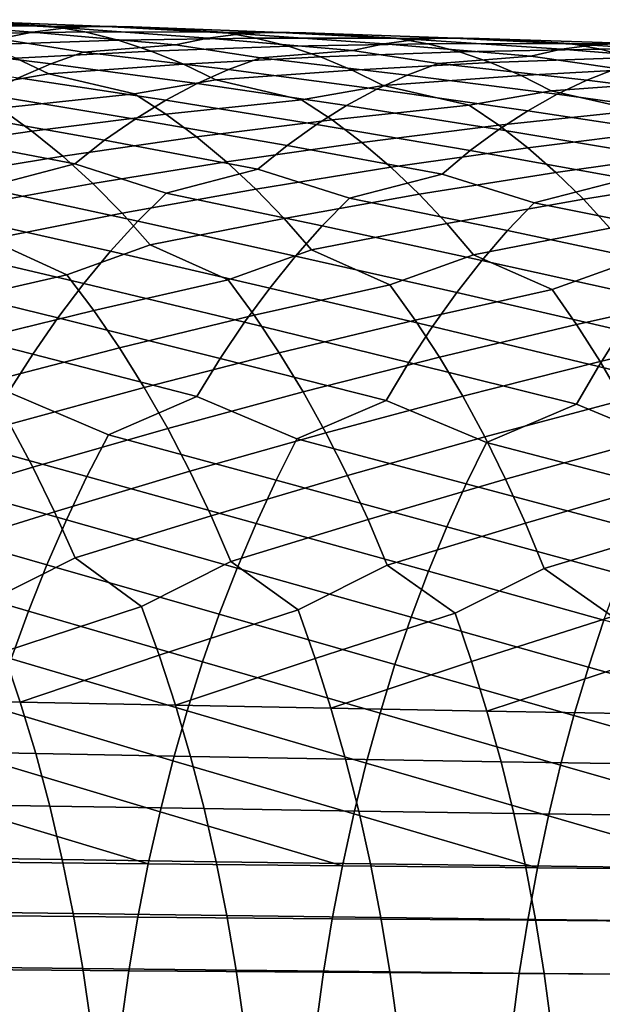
# Model space of a CAD drawing. Header units: metres. Extents: x -166 to 33, y -71 to 34.
# Tile 64 of 256: x -80.53 to -75.05, y 2.82 to 12.08. Entities that reach past the tile are written whole.
import ezdxf

# ---------------------------------------------------------------- set-up
doc = ezdxf.new("R2010")
doc.units = ezdxf.units.M
doc.layers.add('solid_12208131', color=7, linetype='CONTINUOUS')

msp = doc.modelspace()

# ---------------------------------------------------------------- linework, layer by layer
at = {"layer": 'solid_12208131'}
for points in [[(-80.723717, 11.900773, 249.832809), (-80.407761, 11.964206, 249.455505), (-81.724747, 12.06341, 248.58519), (-82.050186, 12.023621, 248.96077)], [(-81.07621, 12.071583, 247.830734), (-80.233376, 12.020721, 247.612244), (-81.519623, 12.025341, 246.736404), (-81.845428, 12.081041, 247.110352)], [(-80.407761, 11.964206, 249.455505), (-80.091209, 12.004136, 249.076279), (-81.399902, 12.079445, 248.208252), (-81.724747, 12.06341, 248.58519)], [(-80.091209, 12.004136, 249.076279), (-79.775314, 12.020434, 248.695679), (-81.07621, 12.071583, 247.830734), (-81.399902, 12.079445, 248.208252)], [(-79.775314, 12.020434, 248.695679), (-79.460609, 12.012954, 248.314453), (-80.233376, 12.020721, 247.612244), (-81.07621, 12.071583, 247.830734)], [(-80.233376, 12.020721, 247.612244), (-79.916489, 11.96564, 247.234604), (-81.196899, 11.946248, 246.364029), (-81.519623, 12.025341, 246.736404)], [(-79.916489, 11.96564, 247.234604), (-79.602669, 11.887279, 246.858551), (-80.877831, 11.844023, 245.993973), (-81.196899, 11.946248, 246.364029)], [(-79.927391, 11.775916, 250.52652), (-79.064354, 11.844007, 250.303162), (-80.407761, 11.964206, 249.455505), (-80.723717, 11.900773, 249.832809)], [(-79.064354, 11.844007, 250.303162), (-78.757439, 11.907474, 249.922195), (-80.091209, 12.004136, 249.076279), (-80.407761, 11.964206, 249.455505)], [(-79.460609, 12.012954, 248.314453), (-78.613998, 11.963094, 248.086182), (-79.916489, 11.96564, 247.234604), (-80.233376, 12.020721, 247.612244)], [(-78.757439, 11.907474, 249.922195), (-78.450012, 11.947557, 249.539276), (-79.775314, 12.020434, 248.695679), (-80.091209, 12.004136, 249.076279)], [(-78.613998, 11.963094, 248.086182), (-78.306252, 11.908622, 247.704803), (-79.602669, 11.887279, 246.858551), (-79.916489, 11.96564, 247.234604)], [(-78.450012, 11.947557, 249.539276), (-78.143288, 11.964124, 249.154953), (-79.460609, 12.012954, 248.314453), (-79.775314, 12.020434, 248.695679)], [(-78.143288, 11.964124, 249.154953), (-77.837784, 11.957024, 248.770004), (-78.613998, 11.963094, 248.086182), (-79.460609, 12.012954, 248.314453)], [(-77.837784, 11.957024, 248.770004), (-76.98764, 11.908215, 248.531235), (-78.306252, 11.908622, 247.704803), (-78.613998, 11.963094, 248.086182)], [(-77.099579, 11.853479, 250.359879), (-76.801491, 11.893727, 249.973221), (-78.143288, 11.964124, 249.154953), (-78.450012, 11.947557, 249.539276)], [(-76.801491, 11.893727, 249.973221), (-76.50415, 11.910565, 249.585159), (-77.837784, 11.957024, 248.770004), (-78.143288, 11.964124, 249.154953)], [(-76.50415, 11.910565, 249.585159), (-76.208069, 11.903847, 249.196457), (-76.98764, 11.908215, 248.531235), (-77.837784, 11.957024, 248.770004)], [(-80.234932, 11.666104, 250.899979), (-79.927391, 11.775916, 250.52652), (-80.723717, 11.900773, 249.832809), (-81.582321, 11.833109, 250.04631)], [(-79.602669, 11.887279, 246.858551), (-79.292465, 11.785892, 246.484818), (-80.562965, 11.718921, 245.626984), (-80.877831, 11.844023, 245.993973)], [(-78.306252, 11.908622, 247.704803), (-78.001556, 11.830976, 247.325012), (-79.292465, 11.785892, 246.484818), (-79.602669, 11.887279, 246.858551)], [(-78.264473, 11.721372, 250.978485), (-77.397232, 11.789961, 250.744537), (-78.757439, 11.907474, 249.922195), (-79.064354, 11.844007, 250.303162)], [(-77.397232, 11.789961, 250.744537), (-77.099579, 11.853479, 250.359879), (-78.450012, 11.947557, 249.539276), (-78.757439, 11.907474, 249.922195)], [(-76.98764, 11.908215, 248.531235), (-76.689247, 11.854341, 248.146072), (-78.001556, 11.830976, 247.325012), (-78.306252, 11.908622, 247.704803)], [(-75.722694, 11.73869, 251.15596), (-75.434517, 11.802276, 250.767593), (-76.801491, 11.893727, 249.973221), (-77.099579, 11.853479, 250.359879)], [(-76.208069, 11.903847, 249.196457), (-75.354622, 11.856135, 248.946457), (-76.689247, 11.854341, 248.146072), (-76.98764, 11.908215, 248.531235)], [(-75.434517, 11.802276, 250.767593), (-75.145973, 11.842697, 250.377182), (-76.50415, 11.910565, 249.585159), (-76.801491, 11.893727, 249.973221)], [(-75.145973, 11.842697, 250.377182), (-74.858231, 11.859814, 249.985352), (-76.208069, 11.903847, 249.196457), (-76.50415, 11.910565, 249.585159)], [(-74.858231, 11.859814, 249.985352), (-74.571785, 11.853476, 249.592865), (-75.354622, 11.856135, 248.946457), (-76.208069, 11.903847, 249.196457)], [(-73.762596, 11.753914, 251.144363), (-73.48381, 11.79452, 250.750198), (-74.858231, 11.859814, 249.985352), (-75.145973, 11.842697, 250.377182)], [(-80.540398, 11.53335, 251.269165), (-80.234932, 11.666104, 250.899979), (-81.582321, 11.833109, 250.04631), (-81.898582, 11.723084, 250.416229)], [(-79.292465, 11.785892, 246.484818), (-78.986427, 11.661734, 246.114182), (-80.252853, 11.571196, 245.263809), (-80.562965, 11.718921, 245.626984)], [(-78.859726, 11.479297, 251.728226), (-78.56308, 11.611746, 251.355515), (-79.927391, 11.775916, 250.52652), (-80.234932, 11.666104, 250.899979)], [(-78.56308, 11.611746, 251.355515), (-78.264473, 11.721372, 250.978485), (-79.064354, 11.844007, 250.303162), (-79.927391, 11.775916, 250.52652)], [(-78.001556, 11.830976, 247.325012), (-77.700439, 11.730408, 246.947571), (-78.986427, 11.661734, 246.114182), (-79.292465, 11.785892, 246.484818)], [(-76.883362, 11.560061, 251.781876), (-76.593903, 11.669526, 251.40123), (-77.397232, 11.789961, 250.744537), (-78.264473, 11.721372, 250.978485)], [(-76.689247, 11.854341, 248.146072), (-76.393883, 11.777393, 247.762527), (-77.700439, 11.730408, 246.947571), (-78.001556, 11.830976, 247.325012)], [(-76.393883, 11.777393, 247.762527), (-76.102074, 11.677621, 247.381348), (-77.403435, 11.607166, 246.573242), (-77.700439, 11.730408, 246.947571)], [(-76.593903, 11.669526, 251.40123), (-75.722694, 11.73869, 251.15596), (-77.099579, 11.853479, 250.359879), (-77.397232, 11.789961, 250.744537)], [(-75.354622, 11.856135, 248.946457), (-75.065804, 11.802848, 248.55751), (-76.393883, 11.777393, 247.762527), (-76.689247, 11.854341, 248.146072)], [(-75.065804, 11.802848, 248.55751), (-74.779984, 11.726583, 248.170181), (-76.102074, 11.677621, 247.381348), (-76.393883, 11.777393, 247.762527)], [(-74.916031, 11.620433, 251.793808), (-74.041092, 11.690246, 251.536469), (-75.434517, 11.802276, 250.767593), (-75.722694, 11.73869, 251.15596)], [(-74.041092, 11.690246, 251.536469), (-73.762596, 11.753914, 251.144363), (-75.145973, 11.842697, 250.377182), (-75.434517, 11.802276, 250.767593)], [(-74.571785, 11.853476, 249.592865), (-73.715279, 11.806911, 249.330917), (-75.065804, 11.802848, 248.55751), (-75.354622, 11.856135, 248.946457)], [(-73.715279, 11.806911, 249.330917), (-73.436241, 11.754197, 248.938171), (-74.779984, 11.726583, 248.170181), (-75.065804, 11.802848, 248.55751)], [(-80.562965, 11.718921, 245.626984), (-80.252853, 11.571196, 245.263809), (-81.014366, 11.4403, 244.559952), (-81.814087, 11.629877, 244.752975)], [(-77.700439, 11.730408, 246.947571), (-77.403435, 11.607166, 246.573242), (-78.685066, 11.515053, 245.747375), (-78.986427, 11.661734, 246.114182)], [(-77.17099, 11.427884, 252.158157), (-76.883362, 11.560061, 251.781876), (-78.264473, 11.721372, 250.978485), (-78.56308, 11.611746, 251.355515)], [(-76.102074, 11.677621, 247.381348), (-75.814301, 11.555269, 247.003296), (-77.111031, 11.461497, 246.202774), (-77.403435, 11.607166, 246.573242)], [(-75.196136, 11.5111, 252.178085), (-74.916031, 11.620433, 251.793808), (-75.722694, 11.73869, 251.15596), (-76.593903, 11.669526, 251.40123)], [(-74.779984, 11.726583, 248.170181), (-74.497681, 11.627584, 247.785233), (-75.814301, 11.555269, 247.003296), (-76.102074, 11.677621, 247.381348)], [(-79.153664, 11.324182, 252.095917), (-78.859726, 11.479297, 251.728226), (-80.234932, 11.666104, 250.899979), (-80.540398, 11.53335, 251.269165)], [(-78.986427, 11.661734, 246.114182), (-78.685066, 11.515053, 245.747375), (-79.449379, 11.383213, 245.061935), (-80.252853, 11.571196, 245.263809)], [(-77.456039, 11.273157, 252.529343), (-77.17099, 11.427884, 252.158157), (-78.56308, 11.611746, 251.355515), (-78.859726, 11.479297, 251.728226)], [(-77.403435, 11.607166, 246.573242), (-77.111031, 11.461497, 246.202774), (-77.878059, 11.328676, 245.535965), (-78.685066, 11.515053, 245.747375)], [(-75.474533, 11.379165, 252.557938), (-75.196136, 11.5111, 252.178085), (-76.593903, 11.669526, 251.40123), (-76.883362, 11.560061, 251.781876)], [(-74.497681, 11.627584, 247.785233), (-74.219353, 11.506095, 247.403458), (-75.531067, 11.410582, 246.62915), (-75.814301, 11.555269, 247.003296)], [(-73.770706, 11.333187, 252.92662), (-73.501747, 11.464914, 252.543167), (-74.916031, 11.620433, 251.793808), (-75.196136, 11.5111, 252.178085)], [(-80.252853, 11.571196, 245.263809), (-79.449379, 11.383213, 245.061935), (-80.710426, 11.247248, 244.208801), (-81.014366, 11.4403, 244.559952)], [(-79.443398, 11.146536, 252.458069), (-79.153664, 11.324182, 252.095917), (-80.540398, 11.53335, 251.269165), (-80.843002, 11.37781, 251.633392)], [(-78.685066, 11.515053, 245.747375), (-77.878059, 11.328676, 245.535965), (-79.153908, 11.191428, 244.70726), (-79.449379, 11.383213, 245.061935)], [(-75.750496, 11.224787, 252.932663), (-75.474533, 11.379165, 252.557938), (-76.883362, 11.560061, 251.781876), (-77.17099, 11.427884, 252.158157)], [(-75.814301, 11.555269, 247.003296), (-75.531067, 11.410582, 246.62915), (-76.300728, 11.276741, 245.98114), (-77.111031, 11.461497, 246.202774)], [(-74.219353, 11.506095, 247.403458), (-73.94548, 11.362354, 247.02562), (-74.71769, 11.227458, 246.396591), (-75.531067, 11.410582, 246.62915)], [(-74.037384, 11.179122, 253.304871), (-73.770706, 11.333187, 252.92662), (-75.196136, 11.5111, 252.178085), (-75.474533, 11.379165, 252.557938)], [(-77.737061, 11.096017, 252.894913), (-77.456039, 11.273157, 252.529343), (-78.859726, 11.479297, 251.728226), (-79.153664, 11.324182, 252.095917)], [(-77.111031, 11.461497, 246.202774), (-76.300728, 11.276741, 245.98114), (-77.591263, 11.138119, 245.177704), (-77.878059, 11.328676, 245.535965)], [(-76.022591, 11.04811, 253.301682), (-75.750496, 11.224787, 252.932663), (-77.17099, 11.427884, 252.158157), (-77.456039, 11.273157, 252.529343)], [(-75.531067, 11.410582, 246.62915), (-74.71769, 11.227458, 246.396591), (-76.022804, 11.087368, 245.619293), (-76.300728, 11.276741, 245.98114)], [(-79.729202, 10.946568, 252.813705), (-79.443398, 11.146536, 252.458069), (-80.843002, 11.37781, 251.633392), (-81.141251, 11.199618, 251.992142)], [(-79.449379, 11.383213, 245.061935), (-79.153908, 11.191428, 244.70726), (-80.413193, 11.032288, 243.863586), (-80.710426, 11.247248, 244.208801)], [(-78.014313, 10.896671, 253.253906), (-77.737061, 11.096017, 252.894913), (-79.153664, 11.324182, 252.095917), (-79.443398, 11.146536, 252.458069)], [(-77.878059, 11.328676, 245.535965), (-77.591263, 11.138119, 245.177704), (-78.865021, 10.97783, 244.358566), (-79.153908, 11.191428, 244.70726)], [(-74.300354, 11.002864, 253.677353), (-74.037384, 11.179122, 253.304871), (-75.474533, 11.379165, 252.557938), (-75.750496, 11.224787, 252.932663)], [(-80.710426, 11.247248, 244.208801), (-80.413193, 11.032288, 243.863586), (-81.656998, 10.851272, 243.006226), (-81.955124, 11.089159, 243.341431)], [(-76.2911, 10.849339, 253.664047), (-76.022591, 11.04811, 253.301682), (-77.456039, 11.273157, 252.529343), (-77.737061, 11.096017, 252.894913)], [(-76.300728, 11.276741, 245.98114), (-76.022804, 11.087368, 245.619293), (-77.310921, 10.925836, 244.8255), (-77.591263, 11.138119, 245.177704)], [(-74.71769, 11.227458, 246.396591), (-74.448837, 11.039226, 246.031128), (-75.751205, 10.876352, 245.26355), (-76.022804, 11.087368, 245.619293)], [(-74.559921, 10.804619, 254.043106), (-74.300354, 11.002864, 253.677353), (-75.750496, 11.224787, 252.932663), (-76.022591, 11.04811, 253.301682)], [(-80.010521, 10.724661, 253.162125), (-79.729202, 10.946568, 252.813705), (-81.141251, 11.199618, 251.992142), (-81.435394, 10.99898, 252.344467)], [(-79.153908, 11.191428, 244.70726), (-78.865021, 10.97783, 244.358566), (-80.12307, 10.7959, 243.525009), (-80.413193, 11.032288, 243.863586)], [(-78.287285, 10.675504, 253.605606), (-78.014313, 10.896671, 253.253906), (-79.443398, 11.146536, 252.458069), (-79.729202, 10.946568, 252.813705)], [(-77.591263, 11.138119, 245.177704), (-77.310921, 10.925836, 244.8255), (-78.583099, 10.742894, 244.016556), (-78.865021, 10.97783, 244.358566)], [(-80.413193, 11.032288, 243.863586), (-80.12307, 10.7959, 243.525009), (-81.366531, 10.592488, 242.678238), (-81.656998, 10.851272, 243.006226)], [(-76.555519, 10.628859, 254.019058), (-76.2911, 10.849339, 253.664047), (-77.737061, 11.096017, 252.894913), (-78.014313, 10.896671, 253.253906)], [(-76.022804, 11.087368, 245.619293), (-75.751205, 10.876352, 245.26355), (-77.037407, 10.692298, 244.480057), (-77.310921, 10.925836, 244.8255)], [(-74.81559, 10.584772, 254.401443), (-74.559921, 10.804619, 254.043106), (-76.022591, 11.04811, 253.301682), (-76.2911, 10.849339, 253.664047)], [(-74.448837, 11.039226, 246.031128), (-74.186172, 10.829429, 245.671844), (-75.486275, 10.644161, 244.914627), (-75.751205, 10.876352, 245.26355)], [(-80.869263, 10.498212, 253.345337), (-80.010521, 10.724661, 253.162125), (-81.435394, 10.99898, 252.344467), (-81.724869, 10.776281, 252.689636)], [(-78.865021, 10.97783, 244.358566), (-78.583099, 10.742894, 244.016556), (-79.840454, 10.538707, 243.19371), (-80.12307, 10.7959, 243.525009)], [(-79.151939, 10.449399, 253.799088), (-78.287285, 10.675504, 253.605606), (-79.729202, 10.946568, 252.813705), (-80.010521, 10.724661, 253.162125)], [(-77.310921, 10.925836, 244.8255), (-77.037407, 10.692298, 244.480057), (-78.30854, 10.487234, 243.6819), (-78.583099, 10.742894, 244.016556)], [(-77.425873, 10.402992, 254.223587), (-76.555519, 10.628859, 254.019058), (-78.014313, 10.896671, 253.253906), (-78.287285, 10.675504, 253.605606)], [(-75.751205, 10.876352, 245.26355), (-75.486275, 10.644161, 244.914627), (-76.771072, 10.438117, 244.142014), (-77.037407, 10.692298, 244.480057)], [(-75.691437, 10.359037, 254.617798), (-74.81559, 10.584772, 254.401443), (-76.2911, 10.849339, 253.664047), (-76.555519, 10.628859, 254.019058)], [(-80.12307, 10.7959, 243.525009), (-79.840454, 10.538707, 243.19371), (-81.084091, 10.313429, 242.358124), (-81.366531, 10.592488, 242.678238)], [(-74.186172, 10.829429, 245.671844), (-73.930016, 10.598531, 245.319443), (-75.228363, 10.391401, 244.573181), (-75.486275, 10.644161, 244.914627)], [(-79.417183, 10.185895, 254.133331), (-79.151939, 10.449399, 253.799088), (-80.010521, 10.724661, 253.162125), (-80.869263, 10.498212, 253.345337)], [(-78.583099, 10.742894, 244.016556), (-78.30854, 10.487234, 243.6819), (-79.565704, 10.26132, 242.870346), (-79.840454, 10.538707, 243.19371)], [(-77.683113, 10.140413, 254.560944), (-77.425873, 10.402992, 254.223587), (-78.287285, 10.675504, 253.605606), (-79.151939, 10.449399, 253.799088)], [(-77.037407, 10.692298, 244.480057), (-76.771072, 10.438117, 244.142014), (-78.041656, 10.211462, 243.35527), (-78.30854, 10.487234, 243.6819)], [(-75.940483, 10.097321, 254.958282), (-75.691437, 10.359037, 254.617798), (-76.555519, 10.628859, 254.019058), (-77.425873, 10.402992, 254.223587)], [(-75.486275, 10.644161, 244.914627), (-75.228363, 10.391401, 244.573181), (-76.512245, 10.163898, 243.812057), (-76.771072, 10.438117, 244.142014)], [(-74.189659, 10.056663, 255.32431), (-73.94899, 10.31758, 254.980682), (-74.81559, 10.584772, 254.401443), (-75.691437, 10.359037, 254.617798)], [(-73.930016, 10.598531, 245.319443), (-73.68071, 10.347134, 244.974579), (-74.977776, 10.118674, 244.239899), (-75.228363, 10.391401, 244.573181)], [(-79.67495, 9.902141, 254.458801), (-79.417183, 10.185895, 254.133331), (-80.869263, 10.498212, 253.345337), (-81.142326, 10.233722, 253.676483)], [(-79.840454, 10.538707, 243.19371), (-79.565704, 10.26132, 242.870346), (-80.811165, 10.01475, 242.046173), (-81.084091, 10.313429, 242.358124)], [(-78.30854, 10.487234, 243.6819), (-78.041656, 10.211462, 243.35527), (-79.300278, 9.964392, 242.555222), (-79.565704, 10.26132, 242.870346)], [(-77.933113, 9.857697, 254.889404), (-77.683113, 10.140413, 254.560944), (-79.151939, 10.449399, 253.799088), (-79.417183, 10.185895, 254.133331)], [(-76.771072, 10.438117, 244.142014), (-76.512245, 10.163898, 243.812057), (-77.783905, 9.916221, 243.036957), (-78.041656, 10.211462, 243.35527)], [(-76.182533, 9.815574, 255.289764), (-75.940483, 10.097321, 254.958282), (-77.425873, 10.402992, 254.223587), (-77.683113, 10.140413, 254.560944)], [(-75.228363, 10.391401, 244.573181), (-74.977776, 10.118674, 244.239899), (-76.262352, 9.870278, 243.49054), (-76.512245, 10.163898, 243.812057)], [(-74.423576, 9.775818, 255.658829), (-74.189659, 10.056663, 255.32431), (-75.691437, 10.359037, 254.617798), (-75.940483, 10.097321, 254.958282)], [(-79.925934, 9.598729, 254.774551), (-79.67495, 9.902141, 254.458801), (-81.142326, 10.233722, 253.676483), (-81.407677, 9.948863, 253.998993)], [(-79.565704, 10.26132, 242.870346), (-79.300278, 9.964392, 242.555222), (-80.083122, 9.681808, 241.902557), (-80.811165, 10.01475, 242.046173)], [(-78.041656, 10.211462, 243.35527), (-77.783905, 9.916221, 243.036957), (-78.567932, 9.633618, 242.403366), (-79.300278, 9.964392, 242.555222)], [(-78.176575, 9.555431, 255.208069), (-77.933113, 9.857697, 254.889404), (-79.417183, 10.185895, 254.133331), (-79.67495, 9.902141, 254.458801)], [(-76.418297, 9.514384, 255.611343), (-76.182533, 9.815574, 255.289764), (-77.683113, 10.140413, 254.560944), (-77.933113, 9.857697, 254.889404)], [(-76.512245, 10.163898, 243.812057), (-76.262352, 9.870278, 243.49054), (-77.047462, 9.587588, 242.87619), (-77.783905, 9.916221, 243.036957)], [(-74.977776, 10.118674, 244.239899), (-74.735909, 9.82661, 243.915161), (-75.522003, 9.543759, 243.320206), (-76.262352, 9.870278, 243.49054)], [(-74.651466, 9.475629, 255.983353), (-74.423576, 9.775818, 255.658829), (-75.940483, 10.097321, 254.958282), (-76.182533, 9.815574, 255.289764)], [(-80.811165, 10.01475, 242.046173), (-80.083122, 9.681808, 241.902557), (-81.33358, 9.394608, 241.083466), (-81.59272, 9.732114, 241.374603)], [(-80.169601, 9.276221, 255.079956), (-79.925934, 9.598729, 254.774551), (-81.407677, 9.948863, 253.998993), (-81.666, 9.644235, 254.311874)], [(-79.300278, 9.964392, 242.555222), (-78.567932, 9.633618, 242.403366), (-79.830978, 9.346261, 241.608459), (-80.083122, 9.681808, 241.902557)], [(-77.783905, 9.916221, 243.036957), (-77.047462, 9.587588, 242.87619), (-78.32296, 9.299957, 242.106247), (-78.567932, 9.633618, 242.403366)], [(-78.412979, 9.234178, 255.516266), (-78.176575, 9.555431, 255.208069), (-79.67495, 9.902141, 254.458801), (-79.925934, 9.598729, 254.774551)], [(-76.647263, 9.194308, 255.922379), (-76.418297, 9.514384, 255.611343), (-77.933113, 9.857697, 254.889404), (-78.176575, 9.555431, 255.208069)], [(-76.262352, 9.870278, 243.49054), (-75.522003, 9.543759, 243.320206), (-76.809837, 9.255739, 242.576035), (-77.047462, 9.587588, 242.87619)], [(-74.735909, 9.82661, 243.915161), (-73.991859, 9.502176, 243.734589), (-75.291893, 9.213647, 243.016998), (-75.522003, 9.543759, 243.320206)], [(-74.872833, 9.156653, 256.297211), (-74.651466, 9.475629, 255.983353), (-76.182533, 9.815574, 255.289764), (-76.418297, 9.514384, 255.611343)], [(-80.405403, 8.935183, 255.374374), (-80.169601, 9.276221, 255.079956), (-81.666, 9.644235, 254.311874), (-81.916756, 9.320397, 254.614517)], [(-80.083122, 9.681808, 241.902557), (-79.830978, 9.346261, 241.608459), (-81.084389, 9.039231, 240.802658), (-81.33358, 9.394608, 241.083466)], [(-78.567932, 9.633618, 242.403366), (-78.32296, 9.299957, 242.106247), (-79.588562, 8.992911, 241.324768), (-79.830978, 9.346261, 241.608459)], [(-78.641792, 8.894499, 255.81337), (-78.412979, 9.234178, 255.516266), (-79.925934, 9.598729, 254.774551), (-80.169601, 9.276221, 255.079956)], [(-76.868919, 8.855908, 256.222198), (-76.647263, 9.194308, 255.922379), (-78.176575, 9.555431, 255.208069), (-78.412979, 9.234178, 255.516266)], [(-77.047462, 9.587588, 242.87619), (-76.809837, 9.255739, 242.576035), (-78.087486, 8.948559, 241.819641), (-78.32296, 9.299957, 242.106247)], [(-75.522003, 9.543759, 243.320206), (-75.291893, 9.213647, 243.016998), (-76.581459, 8.906215, 242.286499), (-76.809837, 9.255739, 242.576035)], [(-75.087166, 8.819451, 256.599792), (-74.872833, 9.156653, 256.297211), (-76.418297, 9.514384, 255.611343), (-76.647263, 9.194308, 255.922379)], [(-73.991859, 9.502176, 243.734589), (-73.769424, 9.173723, 243.428329), (-75.070778, 8.865917, 242.724518), (-75.291893, 9.213647, 243.016998)], [(-80.632759, 8.57618, 255.657181), (-80.405403, 8.935183, 255.374374), (-81.916756, 9.320397, 254.614517), (-82.159378, 8.97792, 254.906265)], [(-79.830978, 9.346261, 241.608459), (-79.588562, 8.992911, 241.324768), (-80.845581, 8.666587, 240.532791), (-81.084389, 9.039231, 240.802658)], [(-78.862442, 8.536961, 256.098785), (-78.641792, 8.894499, 255.81337), (-80.169601, 9.276221, 255.079956), (-80.405403, 8.935183, 255.374374)], [(-78.32296, 9.299957, 242.106247), (-78.087486, 8.948559, 241.819641), (-79.35627, 8.622359, 241.052124), (-79.588562, 8.992911, 241.324768)], [(-77.082703, 8.499748, 256.510223), (-76.868919, 8.855908, 256.222198), (-78.412979, 9.234178, 255.516266), (-78.641792, 8.894499, 255.81337)], [(-76.809837, 9.255739, 242.576035), (-76.581459, 8.906215, 242.286499), (-77.861877, 8.580021, 241.544205), (-78.087486, 8.948559, 241.819641)], [(-75.29393, 8.464583, 256.890411), (-75.087166, 8.819451, 256.599792), (-76.647263, 9.194308, 255.922379), (-76.868919, 8.855908, 256.222198)], [(-75.291893, 9.213647, 243.016998), (-75.070778, 8.865917, 242.724518), (-76.362694, 8.539608, 242.008224), (-76.581459, 8.906215, 242.286499)], [(-73.769424, 9.173723, 243.428329), (-73.555717, 8.827706, 243.132889), (-74.859001, 8.501159, 242.443405), (-75.070778, 8.865917, 242.724518)], [(-73.496468, 8.431504, 257.238312), (-73.296875, 8.785167, 256.945038), (-74.872833, 9.156653, 256.297211), (-75.087166, 8.819451, 256.599792)], [(-79.588562, 8.992911, 241.324768), (-79.35627, 8.622359, 241.052124), (-80.619102, 8.277345, 240.273941), (-80.845581, 8.666587, 240.532791)], [(-79.692322, 8.175007, 256.221008), (-78.862442, 8.536961, 256.098785), (-80.405403, 8.935183, 255.374374), (-80.632759, 8.57618, 255.657181)], [(-78.087486, 8.948559, 241.819641), (-77.861877, 8.580021, 241.544205), (-79.136047, 8.235271, 240.790634), (-79.35627, 8.622359, 241.052124)], [(-77.920639, 8.138825, 256.642944), (-77.082703, 8.499748, 256.510223), (-78.641792, 8.894499, 255.81337), (-78.862442, 8.536961, 256.098785)], [(-76.581459, 8.906215, 242.286499), (-76.362694, 8.539608, 242.008224), (-77.648056, 8.195002, 241.280045), (-77.861877, 8.580021, 241.544205)], [(-76.139748, 8.104563, 257.034424), (-75.29393, 8.464583, 256.890411), (-76.868919, 8.855908, 256.222198), (-77.082703, 8.499748, 256.510223)], [(-75.070778, 8.865917, 242.724518), (-74.859001, 8.501159, 242.443405), (-76.155418, 8.156572, 241.741394), (-76.362694, 8.539608, 242.008224)], [(-74.350014, 8.072255, 257.394379), (-73.496468, 8.431504, 257.238312), (-75.087166, 8.819451, 256.599792), (-75.29393, 8.464583, 256.890411)], [(-79.35627, 8.622359, 241.052124), (-79.136047, 8.235271, 240.790634), (-80.404015, 7.872269, 240.027039), (-80.619102, 8.277345, 240.273941)], [(-79.895645, 7.783092, 256.480835), (-79.692322, 8.175007, 256.221008), (-80.632759, 8.57618, 255.657181), (-81.454422, 8.213071, 255.76973)], [(-78.117813, 7.748505, 256.90506), (-77.920639, 8.138825, 256.642944), (-78.862442, 8.536961, 256.098785), (-79.692322, 8.175007, 256.221008)], [(-77.861877, 8.580021, 241.544205), (-77.648056, 8.195002, 241.280045), (-78.926933, 7.832406, 240.541214), (-79.136047, 8.235271, 240.790634)], [(-76.362694, 8.539608, 242.008224), (-76.155418, 8.156572, 241.741394), (-77.445061, 7.794259, 241.028076), (-77.648056, 8.195002, 241.280045)], [(-76.330627, 7.715745, 257.298889), (-76.139748, 8.104563, 257.034424), (-77.082703, 8.499748, 256.510223), (-77.920639, 8.138825, 256.642944)], [(-74.859001, 8.501159, 242.443405), (-74.658417, 8.120019, 242.173874), (-75.958679, 7.757864, 241.486862), (-76.155418, 8.156572, 241.741394)], [(-74.53447, 7.684845, 257.661224), (-74.350014, 8.072255, 257.394379), (-75.29393, 8.464583, 256.890411), (-76.139748, 8.104563, 257.034424)], [(-80.619102, 8.277345, 240.273941), (-80.404015, 7.872269, 240.027039), (-81.666573, 7.491423, 239.254349), (-81.875908, 7.913815, 239.486389)], [(-80.089317, 7.375508, 256.727417), (-79.895645, 7.783092, 256.480835), (-81.454422, 8.213071, 255.76973), (-81.663742, 7.81947, 256.027222)], [(-79.136047, 8.235271, 240.790634), (-78.926933, 7.832406, 240.541214), (-80.200218, 7.45223, 239.792633), (-80.404015, 7.872269, 240.027039)], [(-78.305664, 7.342607, 257.15387), (-78.117813, 7.748505, 256.90506), (-79.692322, 8.175007, 256.221008), (-79.895645, 7.783092, 256.480835)], [(-77.648056, 8.195002, 241.280045), (-77.445061, 7.794259, 241.028076), (-78.728821, 7.414631, 240.304398), (-78.926933, 7.832406, 240.541214)], [(-76.155418, 8.156572, 241.741394), (-75.958679, 7.757864, 241.486862), (-77.252762, 7.378657, 240.788849), (-77.445061, 7.794259, 241.028076)], [(-76.512512, 7.311437, 257.549927), (-76.330627, 7.715745, 257.298889), (-77.920639, 8.138825, 256.642944), (-78.117813, 7.748505, 256.90506)], [(-74.710251, 7.282029, 257.91449), (-74.53447, 7.684845, 257.661224), (-76.139748, 8.104563, 257.034424), (-76.330627, 7.715745, 257.298889)], [(-74.658417, 8.120019, 242.173874), (-74.468071, 7.723253, 241.916779), (-75.772331, 7.344342, 241.245193), (-75.958679, 7.757864, 241.486862)], [(-80.272957, 6.953127, 256.960388), (-80.089317, 7.375508, 256.727417), (-81.663742, 7.81947, 256.027222), (-81.863106, 7.410107, 256.271667)], [(-80.404015, 7.872269, 240.027039), (-80.200218, 7.45223, 239.792633), (-81.468956, 7.054892, 239.035141), (-81.666573, 7.491423, 239.254349)], [(-78.926933, 7.832406, 240.541214), (-78.728821, 7.414631, 240.304398), (-80.007835, 7.018104, 239.571182), (-80.200218, 7.45223, 239.792633)], [(-78.483803, 6.921999, 257.388947), (-78.305664, 7.342607, 257.15387), (-79.895645, 7.783092, 256.480835), (-80.089317, 7.375508, 256.727417)], [(-77.445061, 7.794259, 241.028076), (-77.252762, 7.378657, 240.788849), (-78.541824, 6.982817, 240.080673), (-78.728821, 7.414631, 240.304398)], [(-76.68502, 6.892501, 257.787079), (-76.512512, 7.311437, 257.549927), (-78.117813, 7.748505, 256.90506), (-78.305664, 7.342607, 257.15387)], [(-75.958679, 7.757864, 241.486862), (-75.772331, 7.344342, 241.245193), (-77.071281, 6.949062, 240.56282), (-77.252762, 7.378657, 240.788849)], [(-74.877007, 6.864665, 258.153778), (-74.710251, 7.282029, 257.91449), (-76.330627, 7.715745, 257.298889), (-76.512512, 7.311437, 257.549927)], [(-74.468071, 7.723253, 241.916779), (-74.287804, 7.311717, 241.672653), (-75.596481, 6.91687, 241.016846), (-75.772331, 7.344342, 241.245193)], [(-80.200218, 7.45223, 239.792633), (-80.007835, 7.018104, 239.571182), (-80.849922, 6.594722, 238.991043), (-81.468956, 7.054892, 239.035141)], [(-78.728821, 7.414631, 240.304398), (-78.541824, 6.982817, 240.080673), (-79.382591, 6.560583, 239.520523), (-80.007835, 7.018104, 239.571182)], [(-80.446159, 6.516822, 257.179321), (-80.272957, 6.953127, 256.960388), (-81.863106, 7.410107, 256.271667), (-82.052109, 6.985855, 256.502563)], [(-78.65184, 6.487549, 257.609833), (-78.483803, 6.921999, 257.388947), (-80.089317, 7.375508, 256.727417), (-80.272957, 6.953127, 256.960388)], [(-77.252762, 7.378657, 240.788849), (-77.071281, 6.949062, 240.56282), (-77.910583, 6.527877, 240.022812), (-78.541824, 6.982817, 240.080673)], [(-76.847778, 6.459803, 258.009949), (-76.68502, 6.892501, 257.787079), (-78.305664, 7.342607, 257.15387), (-78.483803, 6.921999, 257.388947)], [(-75.772331, 7.344342, 241.245193), (-75.596481, 6.91687, 241.016846), (-76.434189, 6.496634, 240.497131), (-77.071281, 6.949062, 240.56282)], [(-75.034355, 6.433615, 258.378601), (-74.877007, 6.864665, 258.153778), (-76.512512, 7.311437, 257.549927), (-76.68502, 6.892501, 257.787079)], [(-74.287804, 7.311717, 241.672653), (-74.117706, 6.886269, 241.441986), (-74.95369, 6.466883, 240.942719), (-75.596481, 6.91687, 241.016846)], [(-80.607552, 6.067457, 257.384033), (-80.446159, 6.516822, 257.179321), (-82.052109, 6.985855, 256.502563), (-82.230347, 6.547595, 256.719574)], [(-80.007835, 7.018104, 239.571182), (-79.382591, 6.560583, 239.520523), (-80.680046, 6.133343, 238.797394), (-80.849922, 6.594722, 238.991043)], [(-78.808418, 6.040117, 257.816345), (-78.65184, 6.487549, 257.609833), (-80.272957, 6.953127, 256.960388), (-80.446159, 6.516822, 257.179321)], [(-78.541824, 6.982817, 240.080673), (-77.910583, 6.527877, 240.022812), (-79.217407, 6.101685, 239.324905), (-79.382591, 6.560583, 239.520523)], [(-77.071281, 6.949062, 240.56282), (-76.434189, 6.496634, 240.497131), (-77.750198, 6.07136, 239.825195), (-77.910583, 6.527877, 240.022812)], [(-76.999428, 6.0142, 258.218323), (-76.847778, 6.459803, 258.009949), (-78.483803, 6.921999, 257.388947), (-78.65184, 6.487549, 257.609833)], [(-75.180962, 5.989732, 258.588806), (-75.034355, 6.433615, 258.378601), (-76.68502, 6.892501, 257.787079), (-76.847778, 6.459803, 258.009949)], [(-75.596481, 6.91687, 241.016846), (-74.95369, 6.466883, 240.942719), (-76.278709, 6.042397, 240.297501), (-76.434189, 6.496634, 240.497131)], [(-79.382591, 6.560583, 239.520523), (-79.217407, 6.101685, 239.324905), (-80.522537, 5.66045, 238.61792), (-80.680046, 6.133343, 238.797394)], [(-78.953178, 5.580583, 258.008087), (-78.808418, 6.040117, 257.816345), (-80.446159, 6.516822, 257.179321), (-80.607552, 6.067457, 257.384033)], [(-77.910583, 6.527877, 240.022812), (-77.750198, 6.07136, 239.825195), (-79.064255, 5.631312, 239.143585), (-79.217407, 6.101685, 239.324905)], [(-77.139618, 5.556564, 258.411713), (-76.999428, 6.0142, 258.218323), (-78.65184, 6.487549, 257.609833), (-78.808418, 6.040117, 257.816345)], [(-76.434189, 6.496634, 240.497131), (-76.278709, 6.042397, 240.297501), (-77.601501, 5.603406, 239.642014), (-77.750198, 6.07136, 239.825195)], [(-75.31649, 5.533885, 258.783905), (-75.180962, 5.989732, 258.588806), (-76.847778, 6.459803, 258.009949), (-76.999428, 6.0142, 258.218323)], [(-74.95369, 6.466883, 240.942719), (-74.80323, 6.014821, 240.741058), (-76.134583, 5.576756, 240.112457), (-76.278709, 6.042397, 240.297501)], [(-73.4841, 5.51257, 259.123535), (-73.35334, 5.96674, 258.926727), (-75.034355, 6.433615, 258.378601), (-75.180962, 5.989732, 258.588806)], [(-80.680046, 6.133343, 238.797394), (-80.522537, 5.66045, 238.61792), (-81.9758, 5.690794, 238.065933)], [(-79.0867, 5.10984, 258.184387), (-78.953178, 5.580583, 258.008087), (-80.607552, 6.067457, 257.384033), (-80.756767, 5.605915, 257.574127)], [(-79.217407, 6.101685, 239.324905), (-79.064255, 5.631312, 239.143585), (-80.522537, 5.66045, 238.61792)], [(-77.750198, 6.07136, 239.825195), (-77.601501, 5.603406, 239.642014), (-79.064255, 5.631312, 239.143585)], [(-77.268951, 5.087788, 258.589569), (-77.139618, 5.556564, 258.411713), (-78.808418, 6.040117, 257.816345), (-78.953178, 5.580583, 258.008087)], [(-76.278709, 6.042397, 240.297501), (-76.134583, 5.576756, 240.112457), (-77.601501, 5.603406, 239.642014)], [(-75.441528, 5.06696, 258.963318), (-75.31649, 5.533885, 258.783905), (-76.999428, 6.0142, 258.218323), (-77.139618, 5.556564, 258.411713)], [(-74.80323, 6.014821, 240.741058), (-74.663765, 5.551387, 240.554123), (-76.134583, 5.576756, 240.112457)], [(-73.604767, 5.047382, 259.304504), (-73.4841, 5.51257, 259.123535), (-75.180962, 5.989732, 258.588806), (-75.31649, 5.533885, 258.783905)], [(-81.9758, 5.690794, 238.065933), (-80.522537, 5.66045, 238.61792), (-80.377625, 5.176907, 238.453064), (-81.826996, 5.204592, 237.90274)], [(-80.522537, 5.66045, 238.61792), (-79.064255, 5.631312, 239.143585), (-78.923347, 5.150325, 238.977005), (-80.377625, 5.176907, 238.453064)], [(-79.208656, 4.628773, 258.344818), (-79.0867, 5.10984, 258.184387), (-80.756767, 5.605915, 257.574127), (-80.894386, 5.133096, 257.748871)], [(-77.387093, 4.608746, 258.751404), (-77.268951, 5.087788, 258.589569), (-78.953178, 5.580583, 258.008087), (-79.0867, 5.10984, 258.184387)], [(-79.064255, 5.631312, 239.143585), (-77.601501, 5.603406, 239.642014), (-77.464714, 5.124871, 239.473709), (-78.923347, 5.150325, 238.977005)], [(-77.601501, 5.603406, 239.642014), (-76.134583, 5.576756, 240.112457), (-76.001999, 5.100566, 239.942413), (-77.464714, 5.124871, 239.473709)], [(-76.134583, 5.576756, 240.112457), (-74.663765, 5.551387, 240.554123), (-74.535477, 5.077433, 240.382324), (-76.001999, 5.100566, 239.942413)], [(-75.555763, 4.589829, 259.126556), (-75.441528, 5.06696, 258.963318), (-77.139618, 5.556564, 258.411713), (-77.268951, 5.087788, 258.589569)], [(-73.715012, 4.572043, 259.469177), (-73.604767, 5.047382, 259.304504), (-75.31649, 5.533885, 258.783905), (-75.441528, 5.06696, 258.963318)], [(-81.826996, 5.204592, 237.90274), (-80.377625, 5.176907, 238.453064), (-80.24556, 4.683574, 238.303223), (-81.691376, 4.708566, 237.75444)], [(-79.318741, 4.138284, 258.488953), (-79.208656, 4.628773, 258.344818), (-80.894386, 5.133096, 257.748871), (-81.020058, 4.64989, 257.907898)], [(-80.377625, 5.176907, 238.453064), (-78.923347, 5.150325, 238.977005), (-78.794945, 4.659582, 238.825607), (-80.24556, 4.683574, 238.303223)], [(-77.493752, 4.120338, 258.89682), (-77.387093, 4.608746, 258.751404), (-79.0867, 5.10984, 258.184387), (-79.208656, 4.628773, 258.344818)], [(-78.923347, 5.150325, 238.977005), (-77.464714, 5.124871, 239.473709), (-77.340057, 4.63661, 239.320724), (-78.794945, 4.659582, 238.825607)], [(-77.464714, 5.124871, 239.473709), (-76.001999, 5.100566, 239.942413), (-75.881172, 4.614677, 239.787827), (-77.340057, 4.63661, 239.320724)], [(-76.001999, 5.100566, 239.942413), (-74.535477, 5.077433, 240.382324), (-74.418564, 4.593806, 240.226151), (-75.881172, 4.614677, 239.787827)], [(-75.65892, 4.103385, 259.273254), (-75.555763, 4.589829, 259.126556), (-77.268951, 5.087788, 258.589569), (-77.387093, 4.608746, 258.751404)], [(-73.81459, 4.087443, 259.617157), (-73.715012, 4.572043, 259.469177), (-75.441528, 5.06696, 258.963318), (-75.555763, 4.589829, 259.126556)], [(-81.691376, 4.708566, 237.75444), (-80.24556, 4.683574, 238.303223), (-80.127892, 4.181352, 238.168304), (-81.570518, 4.203619, 237.620911)], [(-81.133492, 4.157203, 258.050812), (-79.318741, 4.138284, 258.488953), (-81.020058, 4.64989, 257.907898)], [(-80.24556, 4.683574, 238.303223), (-78.794945, 4.659582, 238.825607), (-78.680557, 4.159977, 238.689301), (-80.127892, 4.181352, 238.168304)], [(-78.794945, 4.659582, 238.825607), (-77.340057, 4.63661, 239.320724), (-77.229034, 4.139513, 239.183014), (-78.680557, 4.159977, 238.689301)], [(-77.340057, 4.63661, 239.320724), (-75.881172, 4.614677, 239.787827), (-75.773598, 4.119977, 239.648697), (-77.229034, 4.139513, 239.183014)], [(-79.318741, 4.138284, 258.488953), (-77.493752, 4.120338, 258.89682), (-79.208656, 4.628773, 258.344818)], [(-77.493752, 4.120338, 258.89682), (-75.65892, 4.103385, 259.273254), (-77.387093, 4.608746, 258.751404)], [(-75.881172, 4.614677, 239.787827), (-74.418564, 4.593806, 240.226151), (-74.314507, 4.101388, 240.085602), (-75.773598, 4.119977, 239.648697)], [(-75.65892, 4.103385, 259.273254), (-73.81459, 4.087443, 259.617157), (-75.555763, 4.589829, 259.126556)], [(-81.570518, 4.203619, 237.620911), (-80.127892, 4.181352, 238.168304), (-80.024788, 3.671213, 238.048508), (-81.464592, 3.69073, 237.502304)], [(-80.127892, 4.181352, 238.168304), (-78.680557, 4.159977, 238.689301), (-78.58036, 3.65248, 238.568283), (-80.024788, 3.671213, 238.048508)], [(-81.234482, 3.656048, 258.177338), (-79.416771, 3.639378, 258.616608), (-79.318741, 4.138284, 258.488953), (-81.133492, 4.157203, 258.050812)], [(-79.416771, 3.639378, 258.616608), (-77.588737, 3.623564, 259.025604), (-77.493752, 4.120338, 258.89682), (-79.318741, 4.138284, 258.488953)], [(-78.680557, 4.159977, 238.689301), (-77.229034, 4.139513, 239.183014), (-77.131821, 3.634547, 239.060776), (-78.58036, 3.65248, 238.568283)], [(-77.588737, 3.623564, 259.025604), (-75.750801, 3.608623, 259.403168), (-75.65892, 4.103385, 259.273254), (-77.493752, 4.120338, 258.89682)], [(-77.229034, 4.139513, 239.183014), (-75.773598, 4.119977, 239.648697), (-75.67942, 3.617429, 239.525223), (-77.131821, 3.634547, 239.060776)], [(-75.773598, 4.119977, 239.648697), (-74.314507, 4.101388, 240.085602), (-74.223442, 3.601143, 239.960876), (-75.67942, 3.617429, 239.525223)], [(-75.750801, 3.608623, 259.403168), (-73.903297, 3.594571, 259.748199), (-73.81459, 4.087443, 259.617157), (-75.65892, 4.103385, 259.273254)], [(-81.464592, 3.69073, 237.502304), (-80.024788, 3.671213, 238.048508), (-79.93483, 3.154141, 237.944534), (-81.372169, 3.170884, 237.399368)], [(-81.322021, 3.14747, 258.287598), (-79.501732, 3.133096, 258.727814), (-79.416771, 3.639378, 258.616608), (-81.234482, 3.656048, 258.177338)], [(-80.024788, 3.671213, 238.048508), (-78.58036, 3.65248, 238.568283), (-78.492935, 3.138072, 238.463242), (-79.93483, 3.154141, 237.944534)], [(-79.501732, 3.133096, 258.727814), (-77.671066, 3.119458, 259.137787), (-77.588737, 3.623564, 259.025604), (-79.416771, 3.639378, 258.616608)], [(-78.58036, 3.65248, 238.568283), (-77.131821, 3.634547, 239.060776), (-77.046982, 3.122691, 238.954651), (-78.492935, 3.138072, 238.463242)], [(-77.671066, 3.119458, 259.137787), (-75.830429, 3.106572, 259.516357), (-75.750801, 3.608623, 259.403168), (-77.588737, 3.623564, 259.025604)], [(-77.131821, 3.634547, 239.060776), (-75.67942, 3.617429, 239.525223), (-75.597237, 3.10801, 239.418015), (-77.046982, 3.122691, 238.954651)], [(-75.67942, 3.617429, 239.525223), (-74.223442, 3.601143, 239.960876), (-74.143967, 3.094044, 239.852585), (-75.597237, 3.10801, 239.418015)], [(-75.830429, 3.106572, 259.516357), (-73.980164, 3.094451, 259.862366), (-73.903297, 3.594571, 259.748199), (-75.750801, 3.608623, 259.403168)], [(-81.372169, 3.170884, 237.399368), (-79.93483, 3.154141, 237.944534), (-79.857956, 2.631144, 237.856567), (-81.293205, 2.645091, 237.312302)], [(-79.93483, 3.154141, 237.944534), (-78.492935, 3.138072, 238.463242), (-78.418221, 2.617758, 238.374344), (-79.857956, 2.631144, 237.856567)], [(-81.395714, 2.632526, 258.38147), (-79.573242, 2.620487, 258.82251), (-79.501732, 3.133096, 258.727814), (-81.322021, 3.14747, 258.287598)], [(-79.573242, 2.620487, 258.82251), (-77.740341, 2.609064, 259.233276), (-77.671066, 3.119458, 259.137787), (-79.501732, 3.133096, 258.727814)], [(-78.492935, 3.138072, 238.463242), (-77.046982, 3.122691, 238.954651), (-76.974472, 2.604945, 238.864822), (-78.418221, 2.617758, 238.374344)], [(-77.740341, 2.609064, 259.233276), (-75.897415, 2.59827, 259.612671), (-75.830429, 3.106572, 259.516357), (-77.671066, 3.119458, 259.137787)], [(-77.046982, 3.122691, 238.954651), (-75.597237, 3.10801, 239.418015), (-75.526985, 2.592717, 239.327255), (-76.974472, 2.604945, 238.864822)], [(-75.897415, 2.59827, 259.612671), (-74.044807, 2.588115, 259.959503), (-73.980164, 3.094451, 259.862366), (-75.830429, 3.106572, 259.516357)], [(-75.597237, 3.10801, 239.418015), (-74.143967, 3.094044, 239.852585), (-74.076019, 2.581085, 239.760895), (-75.526985, 2.592717, 239.327255)]]:
    msp.add_3dface(points, dxfattribs=at)

doc.saveas('drawing.dxf')
